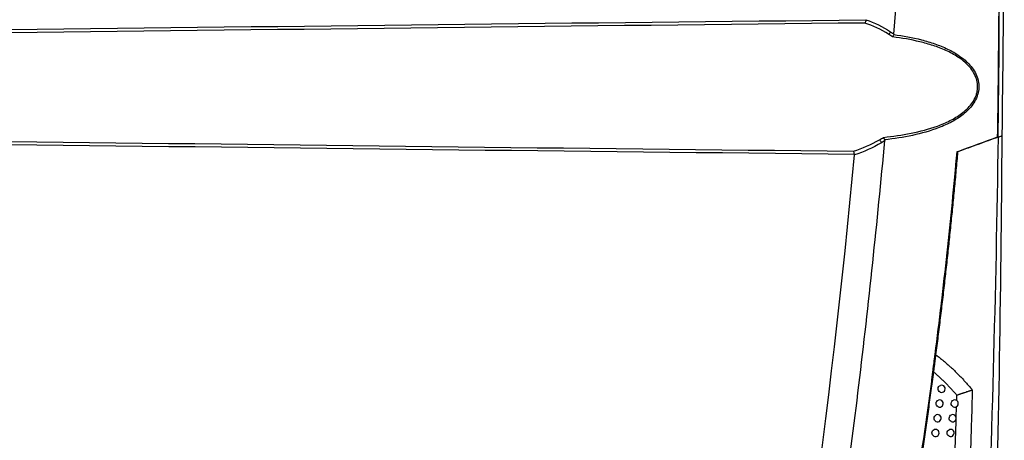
# Model space of a CAD drawing. Header units: millimetres. Extents: x -117 to 444, y -157 to 472.
# Tile 57 of 160: x 55 to 124, y 134 to 163. Entities that reach past the tile are written whole.
import ezdxf

# ---------------------------------------------------------------- set-up
doc = ezdxf.new("R2010")
doc.units = ezdxf.units.MM

msp = doc.modelspace()

# ---------------------------------------------------------------- linework, layer by layer
at = {"color": 7, "linetype": 'Continuous', "lineweight": 25}
for p, q in [((120.577, 153.598), (120.493, 153.598)), ((119.048, 139.466), (118.964, 139.466)), ((118.806, 138.259), (118.729, 137.725)), ((118.89, 138.259), (118.806, 138.259)), ((120.491, 136.284), (120.501, 136.66)), ((120.456, 135.085), (120.479, 135.861))]:
    msp.add_line(p, q, dxfattribs=at)
for centre, radius, start, end in [((115.487, 162.132), 0.444, 306.5836, 335.26439), ((114.815, 154.062), 0.467, 20.73131, 50.30206), ((119.441, 137.102), 0.25, 243.89832, 110.28607), ((119.302, 136.077), 0.25, 243.42691, 110.58783), ((120.352, 136.077), 0.25, 246.31161, 108.50645), ((119.159, 135.052), 0.25, 242.94246, 110.90173), ((120.208, 135.052), 0.25, 245.88165, 108.76395), ((119.014, 134.027), 0.25, 242.4445, 111.2283), ((120.062, 134.027), 0.25, 245.44056, 109.03153)]:
    msp.add_arc(centre, radius, start, end, dxfattribs=at)
for points, knots in [([(116.122, 161.783), (116.85, 170.958), (117.371, 180.15), (117.837, 193.942), (117.942, 198.54), (118.02, 205.44), (118.033, 207.74), (118.033, 212.34), (118.019, 214.641), (117.995, 216.942)], [0, 0, 0, 0, 0.5, 0.5, 0.75, 0.75, 0.875, 0.875, 1, 1, 1, 1]), ([(122.687, 216.392), (122.778, 213.819), (122.858, 211.245), (123.005, 206.096), (123.071, 203.522), (123.245, 195.799), (123.329, 190.649), (123.432, 180.35), (123.453, 175.2), (123.436, 167.475), (123.422, 164.9), (123.378, 159.75), (123.35, 157.175), (123.311, 154.601)], [0, 0, 0, 0, 0.125, 0.125, 0.25, 0.25, 0.5, 0.5, 0.75, 0.75, 0.875, 0.875, 1, 1, 1, 1]), ([(114.178, 162.777), (114.171, 162.73), (114.16, 162.684), (114.133, 162.607), (114.117, 162.575), (114.102, 162.555)], [0, 0, 0, 0, 0.5, 0.5, 1, 1, 1, 1]), ([(116.115, 161.75), (116.766, 161.662), (117.407, 161.545), (118.347, 161.304), (118.657, 161.213), (119.268, 161), (119.567, 160.88), (120.145, 160.601), (120.427, 160.442), (120.82, 160.167), (120.946, 160.07), (121.188, 159.859), (121.304, 159.745), (121.518, 159.501), (121.616, 159.371), (121.786, 159.092), (121.86, 158.942), (121.969, 158.631), (122.006, 158.468), (122.036, 158.133), (122.029, 157.967), (121.987, 157.721), (121.967, 157.639), (121.918, 157.48), (121.889, 157.403), (121.791, 157.176), (121.707, 157.032), (121.52, 156.764), (121.416, 156.641), (121.191, 156.409), (121.069, 156.3), (120.691, 155.998), (120.422, 155.826), (119.858, 155.523), (119.562, 155.391), (118.663, 155.042), (118.045, 154.872), (116.782, 154.601), (116.136, 154.501), (115.484, 154.427)], [0, 0, 0, 0, 0.125, 0.125, 0.1875, 0.1875, 0.25, 0.25, 0.3125, 0.3125, 0.34375, 0.34375, 0.375, 0.375, 0.40625, 0.40625, 0.4375, 0.4375, 0.46875, 0.46875, 0.5, 0.5, 0.515625, 0.515625, 0.53125, 0.53125, 0.5625, 0.5625, 0.59375, 0.59375, 0.625, 0.625, 0.6875, 0.6875, 0.75, 0.75, 0.875, 0.875, 1, 1, 1, 1]), ([(116.029, 161.588), (115.982, 161.621), (115.935, 161.653), (115.888, 161.685), (115.843, 161.716), (115.797, 161.746), (115.751, 161.775)], [0, 0, 0, 0, 0.0003946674, 0.0003946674, 0.0003946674, 0.0007749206, 0.0007749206, 0.0007749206, 0.0007749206]), ([(115.89, 161.946), (115.936, 161.915), (115.981, 161.884), (116.027, 161.851), (116.059, 161.829), (116.09, 161.806), (116.122, 161.783)], [0, 0, 0, 0, 0.0003893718, 0.0003893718, 0.0003893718, 0.0006620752, 0.0006620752, 0.0006620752, 0.0006620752]), ([(115.404, 154.597), (116.047, 154.665), (116.686, 154.758), (117.937, 155.01), (118.55, 155.17), (119.445, 155.496), (119.74, 155.62), (120.305, 155.906), (120.576, 156.067), (120.957, 156.354), (121.08, 156.457), (121.31, 156.679), (121.417, 156.797), (121.61, 157.054), (121.696, 157.194), (121.799, 157.415), (121.83, 157.49), (121.881, 157.646), (121.901, 157.727), (121.946, 157.968), (121.954, 158.132), (121.93, 158.38), (121.916, 158.462), (121.878, 158.621), (121.854, 158.698), (121.768, 158.926), (121.692, 159.072), (121.516, 159.341), (121.415, 159.466), (121.196, 159.701), (121.079, 159.809), (120.834, 160.009), (120.706, 160.102), (120.31, 160.362), (120.028, 160.512), (119.45, 160.774), (119.152, 160.887), (118.545, 161.087), (118.238, 161.172), (117.306, 161.397), (116.672, 161.506), (116.029, 161.588)], [0, 0, 0, 0, 0.125, 0.125, 0.25, 0.25, 0.3125, 0.3125, 0.375, 0.375, 0.40625, 0.40625, 0.4375, 0.4375, 0.46875, 0.46875, 0.484375, 0.484375, 0.5, 0.5, 0.53125, 0.53125, 0.546875, 0.546875, 0.5625, 0.5625, 0.59375, 0.59375, 0.625, 0.625, 0.65625, 0.65625, 0.6875, 0.6875, 0.75, 0.75, 0.8125, 0.8125, 0.875, 0.875, 1, 1, 1, 1]), ([(111.399, 120.393), (112.241, 126.036), (113.003, 131.692), (114.367, 143.021), (114.968, 148.694), (115.489, 154.376)], [0, 0, 0, 0, 0.5, 0.5, 1, 1, 1, 1]), ([(115.113, 154.422), (115.163, 154.45), (115.213, 154.48), (115.263, 154.51), (115.31, 154.538), (115.357, 154.567), (115.404, 154.597)], [0, 0, 0, 0, 0.0003951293, 0.0003951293, 0.0003951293, 0.0007702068, 0.0007702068, 0.0007702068, 0.0007702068]), ([(115.489, 154.376), (115.46, 154.357), (115.43, 154.339), (115.401, 154.32), (115.352, 154.289), (115.302, 154.258), (115.251, 154.228)], [0, 0, 0, 0, 0.0002377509, 0.0002377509, 0.0002377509, 0.0006413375, 0.0006413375, 0.0006413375, 0.0006413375]), ([(123.368, 154.614), (122.91, 154.447), (122.448, 154.279), (121.518, 153.941), (121.049, 153.77), (120.577, 153.598)], [0, 0, 0, 0, 0.5, 0.5, 1, 1, 1, 1]), ([(113.38, 153.414), (113.373, 153.461), (113.362, 153.507), (113.337, 153.584), (113.322, 153.616), (113.307, 153.637)], [0, 0, 0, 0, 0.5, 0.5, 1, 1, 1, 1]), ([(120.499, 153.577), (120.031, 148.237), (119.44, 142.913), (118.014, 132.294), (117.178, 126.997), (116.222, 121.727)], [0, 0, 0, 0, 0.5, 0.5, 1, 1, 1, 1]), ([(120.493, 153.598), (120.388, 152.419), (120.28, 151.24), (120.05, 148.884), (119.928, 147.706), (119.673, 145.353), (119.541, 144.176), (119.261, 141.826), (119.115, 140.651), (118.965, 139.477)], [0, 0, 0, 0, 0.25, 0.25, 0.5, 0.5, 0.75, 0.75, 1, 1, 1, 1]), ([(119.048, 139.466), (119.103, 139.894), (119.212, 140.75), (119.37, 142.035), (119.523, 143.32), (119.672, 144.606), (119.816, 145.891), (119.955, 147.176), (120.089, 148.461), (120.218, 149.745), (120.343, 151.03), (120.463, 152.314), (120.539, 153.17), (120.577, 153.598)], [0, 0, 0, 0, 0.091103, 0.182176, 0.273217, 0.364223, 0.45519, 0.546115, 0.636995, 0.727827, 0.818607, 0.909333, 1, 1, 1, 1]), ([(120.499, 153.577), (120.483, 153.385), (120.449, 153.002), (120.414, 152.618), (120.397, 152.427)], [0, 0, 0, 0, 0.500635, 1, 1, 1, 1]), ([(118.964, 139.466), (118.961, 139.445), (118.958, 139.425), (118.953, 139.382), (118.95, 139.359), (118.941, 139.291), (118.935, 139.243), (118.916, 139.1), (118.903, 139), (118.877, 138.798), (118.864, 138.695), (118.836, 138.485), (118.822, 138.38), (118.808, 138.27)], [0, 0, 0, 0, 0.0625, 0.0625, 0.125, 0.125, 0.25, 0.25, 0.5, 0.5, 0.75, 0.75, 1, 1, 1, 1]), ([(118.89, 138.259), (118.894, 138.286), (118.901, 138.341), (118.912, 138.422), (118.922, 138.502), (118.933, 138.582), (118.943, 138.661), (118.954, 138.739), (118.964, 138.817), (118.977, 138.919), (118.993, 139.04), (119.01, 139.173), (119.025, 139.288), (119.037, 139.387), (119.045, 139.441), (119.048, 139.466)], [0, 0, 0, 0, 0.062446, 0.124943, 0.187429, 0.24994, 0.312466, 0.375003, 0.437552, 0.500115, 0.624077, 0.736051, 0.836009, 0.924013, 1, 1, 1, 1]), ([(119.048, 139.466), (119.12, 139.41), (119.264, 139.299), (119.475, 139.128), (119.684, 138.954), (119.888, 138.776), (120.089, 138.595), (120.287, 138.41), (120.481, 138.221), (120.672, 138.03), (120.859, 137.834), (121.043, 137.636), (121.224, 137.433), (121.401, 137.228), (121.516, 137.088), (121.573, 137.018)], [0, 0, 0, 0, 0.077254, 0.154372, 0.231376, 0.308288, 0.385131, 0.461927, 0.538697, 0.615464, 0.692249, 0.769073, 0.845959, 0.922928, 1, 1, 1, 1]), ([(116.263, 121.528), (116.341, 121.957), (116.496, 122.814), (116.722, 124.101), (116.944, 125.387), (117.161, 126.674), (117.372, 127.961), (117.579, 129.248), (117.781, 130.536), (117.979, 131.823), (118.171, 133.11), (118.358, 134.398), (118.541, 135.685), (118.719, 136.972), (118.833, 137.83), (118.89, 138.259)], [0, 0, 0, 0, 0.0771517, 0.1542723, 0.23136, 0.3084128, 0.3854288, 0.462406, 0.5393426, 0.6162365, 0.6930859, 0.7698888, 0.8466434, 0.9233478, 1, 1, 1, 1]), ([(120.501, 136.66), (120.446, 136.724), (120.335, 136.851), (120.166, 137.038), (119.993, 137.222), (119.818, 137.403), (119.639, 137.581), (119.457, 137.755), (119.271, 137.926), (119.083, 138.095), (118.955, 138.204), (118.89, 138.259)], [0, 0, 0, 0, 0.1112, 0.222306, 0.333349, 0.444358, 0.555365, 0.666401, 0.777498, 0.888687, 1, 1, 1, 1]), ([(119.331, 136.877), (119.288, 136.898), (119.252, 136.932), (119.203, 137.016), (119.192, 137.066), (119.196, 137.163), (119.213, 137.211), (119.27, 137.29), (119.309, 137.32), (119.354, 137.336)], [0, 0, 0, 0, 0.25, 0.25, 0.5, 0.5, 0.75, 0.75, 1, 1, 1, 1]), ([(120.501, 136.66), (120.512, 136.665), (120.538, 136.674), (120.582, 136.69), (120.636, 136.71), (120.701, 136.733), (120.767, 136.757), (120.838, 136.781), (120.906, 136.804), (120.977, 136.829), (121.072, 136.861), (121.186, 136.898), (121.304, 136.937), (121.397, 136.966), (121.469, 136.989), (121.527, 137.006), (121.559, 137.014), (121.573, 137.018)], [0, 0, 0, 0, 0.032567, 0.073148, 0.122602, 0.181487, 0.249878, 0.305143, 0.374646, 0.436629, 0.499807, 0.637086, 0.74966, 0.830417, 0.899545, 0.95602, 1, 1, 1, 1]), ([(121.573, 137.018), (121.559, 136.496), (121.531, 135.442), (121.482, 133.849), (121.429, 132.232), (121.369, 130.589), (121.304, 128.922), (121.233, 127.23), (121.155, 125.514), (121.071, 123.772), (121.01, 122.603), (120.979, 122.014)], [0, 0, 0, 0, 0.104454, 0.210571, 0.31835, 0.427793, 0.538901, 0.651675, 0.766115, 0.882223, 1, 1, 1, 1]), ([(119.19, 135.853), (119.147, 135.874), (119.111, 135.908), (119.064, 135.992), (119.052, 136.041), (119.057, 136.138), (119.074, 136.186), (119.13, 136.264), (119.169, 136.294), (119.214, 136.311)], [0, 0, 0, 0, 0.25, 0.25, 0.5, 0.5, 0.75, 0.75, 1, 1, 1, 1]), ([(120.251, 135.848), (120.206, 135.867), (120.168, 135.901), (120.117, 135.986), (120.104, 136.037), (120.108, 136.138), (120.126, 136.188), (120.185, 136.267), (120.226, 136.298), (120.272, 136.314)], [0, 0, 0, 0, 0.25, 0.25, 0.5, 0.5, 0.75, 0.75, 1, 1, 1, 1]), ([(119.046, 134.829), (119.003, 134.851), (118.968, 134.885), (118.921, 134.968), (118.91, 135.017), (118.915, 135.113), (118.931, 135.16), (118.987, 135.238), (119.026, 135.268), (119.07, 135.285)], [0, 0, 0, 0, 0.25, 0.25, 0.5, 0.5, 0.75, 0.75, 1, 1, 1, 1]), ([(120.106, 134.823), (120.062, 134.843), (120.024, 134.877), (119.973, 134.962), (119.96, 135.013), (119.965, 135.113), (119.982, 135.163), (120.041, 135.242), (120.082, 135.273), (120.128, 135.288)], [0, 0, 0, 0, 0.25, 0.25, 0.5, 0.5, 0.75, 0.75, 1, 1, 1, 1]), ([(120.205, 128.125), (120.229, 128.71), (120.278, 129.873), (120.342, 131.606), (120.402, 133.313), (120.436, 134.443), (120.454, 135.003)], [0, 0, 0, 0, 0.255513, 0.507349, 0.755511, 1, 1, 1, 1]), ([(118.898, 133.805), (118.857, 133.827), (118.822, 133.861), (118.776, 133.944), (118.764, 133.993), (118.77, 134.088), (118.786, 134.136), (118.841, 134.213), (118.88, 134.243), (118.924, 134.26)], [0, 0, 0, 0, 0.25, 0.25, 0.5, 0.5, 0.75, 0.75, 1, 1, 1, 1]), ([(119.958, 133.8), (119.914, 133.82), (119.876, 133.854), (119.826, 133.939), (119.813, 133.989), (119.818, 134.089), (119.836, 134.138), (119.894, 134.217), (119.934, 134.248), (119.98, 134.263)], [0, 0, 0, 0, 0.25, 0.25, 0.5, 0.5, 0.75, 0.75, 1, 1, 1, 1])]:
    msp.add_open_spline(points, degree=3, knots=knots, dxfattribs=at)
for points in [[(123.362, 154.619), (123.662, 175.208), (123.45, 195.806), (122.727, 216.383)], [(123.773, 180.708), (123.8, 172.045), (123.752, 163.381), (123.629, 154.716)], [(54.679, 162.1), (74.512, 162.345), (94.345, 162.568), (114.178, 162.777)], [(114.102, 162.555), (94.294, 162.341), (74.486, 162.114), (54.679, 161.865)], [(115.751, 161.775), (115.229, 162.108), (114.673, 162.361), (114.102, 162.555)], [(114.178, 162.777), (114.178, 162.78), (114.179, 162.783), (114.179, 162.787)], [(114.179, 162.787), (114.773, 162.58), (115.35, 162.307), (115.89, 161.946)], [(116.115, 161.75), (116.092, 161.688), (116.06, 161.63), (116.029, 161.588)], [(116.122, 161.783), (116.121, 161.772), (116.119, 161.761), (116.115, 161.75)], [(54.679, 154.318), (74.221, 154.072), (93.764, 153.848), (113.307, 153.637)], [(113.38, 153.414), (93.812, 153.621), (74.245, 153.841), (54.679, 154.082)], [(113.307, 153.637), (113.926, 153.833), (114.533, 154.089), (115.113, 154.422)], [(115.251, 154.228), (114.652, 153.866), (114.022, 153.59), (113.38, 153.381)], [(115.484, 154.427), (115.463, 154.492), (115.433, 154.553), (115.404, 154.597)], [(115.484, 154.427), (115.489, 154.411), (115.49, 154.394), (115.489, 154.376)], [(123.311, 154.601), (122.389, 154.265), (121.451, 153.923), (120.499, 153.577)], [(123.368, 154.614), (123.21, 143.801), (122.911, 132.991), (122.471, 122.186)], [(123.629, 154.709), (123.558, 143.679), (123.368, 132.655), (123.056, 121.638)], [(123.362, 154.619), (123.452, 154.652), (123.541, 154.684), (123.629, 154.716)], [(123.368, 154.614), (123.456, 154.646), (123.543, 154.678), (123.629, 154.709)], [(113.38, 153.381), (113.381, 153.392), (113.381, 153.403), (113.38, 153.414)], [(106.016, 100.19), (109.265, 117.798), (111.723, 135.552), (113.38, 153.381)], [(118.965, 139.477), (118.965, 139.473), (118.964, 139.47), (118.964, 139.466)], [(118.808, 138.27), (118.807, 138.266), (118.807, 138.263), (118.806, 138.259)]]:
    msp.add_open_spline(points, degree=3, dxfattribs=at)

doc.saveas('drawing.dxf')
